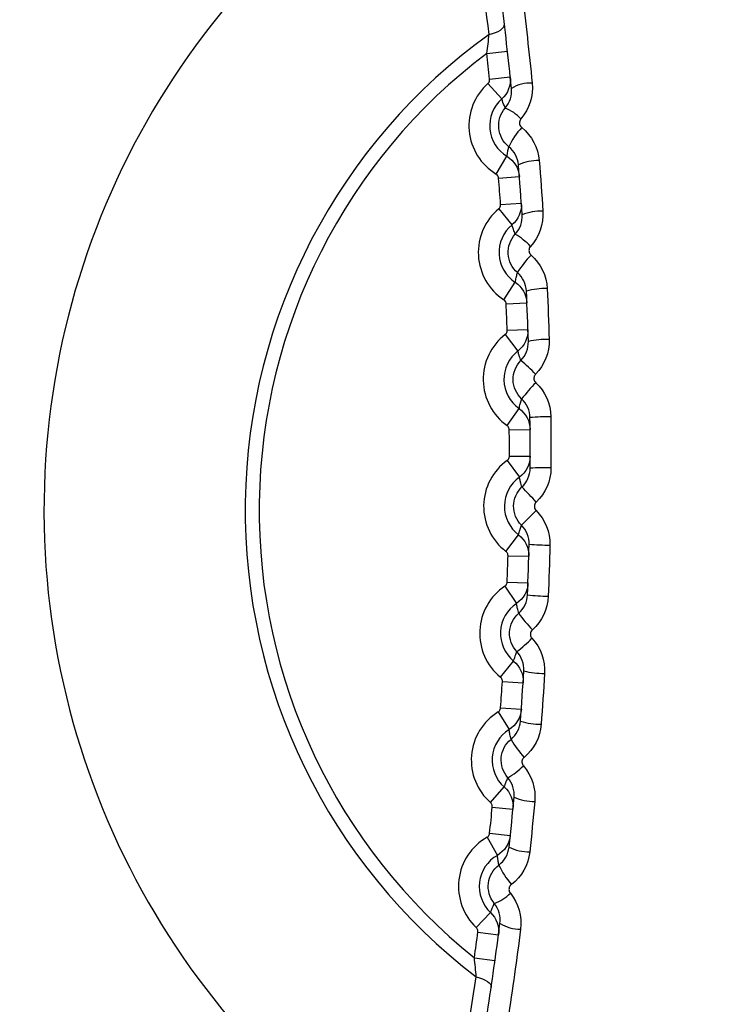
# Model space of a CAD drawing. Header units: millimetres. Extents: x 15440 to 16422, y 10215 to 11289.
# Tile 83 of 143: x 15960.73 to 15967.56, y 10762.25 to 10771.72. Entities that reach past the tile are written whole.
import ezdxf

# ---------------------------------------------------------------- set-up
doc = ezdxf.new("R2010")
doc.units = ezdxf.units.MM

msp = doc.modelspace()

# ---------------------------------------------------------------- linework, layer by layer
at = {"color": 7, "linetype": 'Continuous', "lineweight": 25}
for p, q in [((15965.2283, 10771.395), (15965.4271, 10771.4173)), ((15965.2552, 10771.1482), (15965.4541, 10771.1691)), ((15965.2387, 10771.1056), (15965.3717, 10770.9563)), ((15965.3182, 10770.234), (15965.422, 10770.4049)), ((15965.3421, 10770.1951), (15965.5415, 10770.2105)), ((15965.3428, 10769.8996), (15965.4705, 10769.7457)), ((15965.3608, 10769.9416), (15965.5603, 10769.9556)), ((15965.3919, 10769.0257), (15965.5016, 10769.193)), ((15965.4144, 10768.986), (15965.6142, 10768.9945)), ((15965.4048, 10768.6907), (15965.5271, 10768.5325)), ((15965.4242, 10768.7321), (15965.6241, 10768.739)), ((15965.4233, 10767.8157), (15965.5388, 10767.979)), ((15965.4444, 10767.7752), (15965.6444, 10767.7767)), ((15965.4454, 10767.521), (15965.6454, 10767.5211)), ((15965.4245, 10767.4804), (15965.5412, 10767.318)), ((15965.4125, 10766.6053), (15965.5336, 10766.7644)), ((15965.4322, 10766.5641), (15965.6321, 10766.5586)), ((15965.4243, 10766.31), (15965.6242, 10766.3031)), ((15965.402, 10766.2702), (15965.513, 10766.1038)), ((15965.3595, 10765.396), (15965.486, 10765.5508)), ((15965.3777, 10765.3541), (15965.5773, 10765.3416)), ((15965.3373, 10765.0614), (15965.4424, 10764.8913)), ((15965.3609, 10765.1005), (15965.5604, 10765.0866)), ((15965.2642, 10764.1892), (15965.3962, 10764.3396)), ((15965.281, 10764.1468), (15965.4801, 10764.1273)), ((15965.2304, 10763.8557), (15965.3295, 10763.682)), ((15965.2554, 10763.8939), (15965.4543, 10763.873)), ((15965.127, 10762.9866), (15965.2641, 10763.1322)), ((15965.1423, 10762.9436), (15965.3405, 10762.9172)), ((15965.1087, 10762.6976), (15965.3067, 10762.6698))]:
    msp.add_line(p, q, dxfattribs=at)
at = {"color": 7, "linetype": 'Continuous', "lineweight": 25, "flags": 128}
for points in [[(15965.2508, 10771.5781), (15965.2824, 10771.586), (15965.3115, 10771.5957), (15965.3375, 10771.6069), (15965.3594, 10771.6195), (15965.3768, 10771.6329), (15965.3891, 10771.6468), (15965.396, 10771.6608), (15965.3972, 10771.6746)], [(15965.1261, 10762.5139), (15965.1574, 10762.5052), (15965.1863, 10762.4947), (15965.2119, 10762.4827), (15965.2335, 10762.4696), (15965.2505, 10762.4557), (15965.2625, 10762.4415), (15965.2689, 10762.4272), (15965.2698, 10762.4135)]]:
    msp.add_lwpolyline(points, dxfattribs=at)
at = {"color": 7, "linetype": 'Continuous', "lineweight": 25}
for centre, radius, start, end in [((15968.5418, 10767.0272), 12.6997, 133.39493, 46.60507), ((15968.5418, 10766.9999), 7.575, 117.99492, 240.42843), ((15968.5418, 10766.9999), 5.6383, 125.70953, 232.71382), ((15968.5418, 10766.9999), 5.5042, 127.01264, 231.4107), ((15930.7454, 10767.5199), 34.7, 6.00183, 6.41173), ((15965.6007, 10770.6992), 0.5443, 131.68984, 238.73351), ((15965.6512, 10770.7467), 0.3629, 87.84292, 120.7797), ((15965.6007, 10770.6992), 0.3443, 131.68984, 238.73351), ((15965.2407, 10770.4639), 0.437, 43.63055, 67.82956), ((15966.0787, 10770.1961), 0.7067, 136.67, 154.76366), ((15965.7166, 10769.9342), 0.4297, 87.89409, 115.33809), ((15930.7454, 10767.5199), 34.7, 4.00183, 4.42152), ((15965.6904, 10769.4808), 0.5443, 129.68984, 236.73351), ((15965.7505, 10769.3837), 0.4939, 87.98783, 111.68448), ((15965.6904, 10769.4808), 0.3443, 129.68984, 236.73351), ((15965.1544, 10769.0695), 0.6814, 43.48802, 59.33988), ((15966.3472, 10768.7858), 0.9644, 136.00155, 148.75517), ((15965.7889, 10768.4798), 0.6536, 88.21424, 105.95192), ((15930.7454, 10767.5199), 34.7, 2.00183, 2.42152), ((15965.7375, 10768.2601), 0.5443, 127.68984, 234.73351), ((15965.8046, 10767.8006), 0.8429, 88.41011, 102.09987), ((15965.7375, 10768.2601), 0.3443, 127.68984, 234.73351), ((15964.6621, 10767.3307), 1.4248, 43.38097, 51.16766), ((15966.9737, 10766.9764), 1.7859, 135.52119, 142.15668), ((15965.8099, 10766.3511), 1.5493, 88.76006, 96.1711), ((15930.7454, 10767.5199), 34.7, 0.00183, 0.42152), ((15965.7421, 10767.0384), 0.5443, 125.68984, 232.73351), ((15965.7835, 10763.8226), 3.5863, 89.01434, 92.21081), ((15965.7421, 10767.0384), 0.3443, 125.68984, 232.73351), ((15930.7253, 10734.2225), 47.9903, 43.20893, 43.44744), ((15931.6415, 10800.8053), 47.9903, 314.97591, 315.21442), ((15965.872, 10770.2519), 3.5863, 266.21253, 269.40901), ((15930.7454, 10767.5199), 34.7, 358.00183, 358.42152), ((15965.7039, 10765.8173), 0.5443, 123.68984, 230.73351), ((15965.7039, 10765.8173), 0.3443, 123.68984, 230.73351), ((15965.8288, 10767.7236), 1.5493, 262.25225, 269.66329), ((15966.9749, 10767.0665), 1.7859, 216.26666, 222.90216), ((15964.6545, 10766.7759), 1.4248, 307.25568, 315.04238), ((15965.7836, 10766.2747), 0.8429, 256.32348, 270.01324), ((15930.7454, 10767.5199), 34.7, 356.00183, 356.42152), ((15965.6232, 10764.5983), 0.5443, 121.68984, 228.73351), ((15965.7492, 10765.5962), 0.6536, 252.47142, 270.2091), ((15965.6232, 10764.5983), 0.3443, 121.68984, 228.73351), ((15966.2989, 10765.275), 0.9644, 209.66818, 222.4218), ((15965.0987, 10765.0243), 0.6814, 299.08347, 314.93533), ((15965.686, 10764.6937), 0.4939, 246.73886, 270.43551), ((15930.7454, 10767.5199), 34.7, 354.00183, 354.42152), ((15965.5, 10763.3829), 0.5443, 119.68984, 226.73351), ((15965.6369, 10764.1444), 0.4297, 243.08526, 270.52926), ((15965.5, 10763.3829), 0.3443, 119.68984, 226.73351), ((15965.9917, 10763.8726), 0.7067, 203.65969, 221.75335), ((15965.1467, 10763.6279), 0.437, 290.59379, 314.79279), ((15965.5493, 10763.334), 0.3629, 237.64365, 270.58042), ((15930.7454, 10767.5199), 34.7, 352.01162, 352.42152)]:
    msp.add_arc(centre, radius, start, end, dxfattribs=at)
for points, knots in [([(16085.4428, 10746.5984), (16085.4569, 10747.0421), (16085.4377, 10747.4856), (16085.4322, 10748.3729), (16085.4335, 10748.8166), (16085.4324, 10750.1475), (16085.4317, 10751.0348), (16085.4293, 10753.6968), (16085.4273, 10755.4715), (16085.4223, 10760.7958), (16085.4193, 10764.3454), (16085.41, 10774.994), (16085.4037, 10782.0931), (16085.3829, 10803.3887), (16085.3694, 10817.5805), (16085.3559, 10833.5327), (16085.354, 10835.305), (16085.3509, 10837.963), (16085.35, 10838.8489), (16085.3489, 10840.6207), (16085.3483, 10841.5066), (16085.341, 10842.8353), (16085.3393, 10843.2782), (16085.3444, 10843.9424), (16085.351, 10844.1647), (16085.3238, 10844.6044), (16085.2847, 10844.8214), (16085.1512, 10845.2462), (16085.0609, 10845.4463), (16084.8388, 10845.8248), (16084.7051, 10846.0046), (16084.2588, 10846.487), (16083.8898, 10846.7421), (16083.2891, 10846.9927), (16083.0778, 10847.0564), (16082.6495, 10847.131), (16082.4312, 10847.1418), (16081.7787, 10847.1819), (16081.3437, 10847.21), (16080.0381, 10847.2979), (16079.1672, 10847.3595), (16076.5518, 10847.5303), (16074.8054, 10847.6368), (16071.307, 10847.8429), (16069.5551, 10847.9413), (16064.2924, 10848.2224), (16060.7745, 10848.391), (16050.1978, 10848.841), (16043.1164, 10849.0683), (16028.9247, 10849.366), (16021.8131, 10849.4359), (16007.5967, 10849.4161), (16000.4876, 10849.3237), (15986.303, 10848.9863), (15979.2276, 10848.7431), (15968.6625, 10848.2664), (15965.149, 10848.0885), (15959.8938, 10847.7932), (15958.1448, 10847.6905), (15954.6527, 10847.4703), (15952.9096, 10847.3519), (15950.7337, 10847.2094), (15950.2987, 10847.1812), (15949.6464, 10847.1395), (15949.428, 10847.1271), (15949.0028, 10847.0513), (15948.7955, 10846.9908), (15948.3921, 10846.8217), (15948.1998, 10846.7147), (15947.8451, 10846.4635), (15947.6794, 10846.3163), (15947.3838, 10845.9887), (15947.2553, 10845.8109), (15947.0361, 10845.428), (15946.9461, 10845.2225), (15946.8153, 10844.8031), (15946.7728, 10844.5855), (15946.7486, 10844.2523), (15946.7479, 10844.1409), (15946.7488, 10843.9183), (15946.7495, 10843.807), (15946.7512, 10843.2504), (15946.75, 10842.805), (15946.7458, 10841.4689), (15946.7457, 10840.5782), (15946.7424, 10836.124), (15946.7379, 10832.5598), (15946.7215, 10814.7347), (15946.7086, 10800.4618), (15946.6888, 10779.0472), (15946.6825, 10771.9082), (15946.6726, 10761.2002), (15946.6695, 10757.6308), (15946.6641, 10752.2772), (15946.6622, 10750.4927), (15946.6608, 10748.2622), (15946.6602, 10747.8161), (15946.6595, 10747.147), (15946.6598, 10746.9239), (15946.6583, 10746.4778), (15946.6666, 10746.2558), (15946.7172, 10745.8182), (15946.7566, 10745.6019), (15946.8636, 10745.1741), (15946.932, 10744.9611), (15947.178, 10744.3452), (15947.3928, 10743.9638), (15947.6721, 10743.6196)], [0, 0, 0, 0, 0.003906, 0.003906, 0.007812, 0.007812, 0.015625, 0.015625, 0.03125, 0.03125, 0.0625, 0.0625, 0.125, 0.125, 0.25, 0.25, 0.265625, 0.265625, 0.273437, 0.273437, 0.28125, 0.28125, 0.285156, 0.285156, 0.287109, 0.287109, 0.289062, 0.289062, 0.291016, 0.291016, 0.292969, 0.292969, 0.296875, 0.296875, 0.298828, 0.298828, 0.300781, 0.300781, 0.304687, 0.304687, 0.3125, 0.3125, 0.328125, 0.328125, 0.34375, 0.34375, 0.375, 0.375, 0.4375, 0.4375, 0.5, 0.5, 0.5625, 0.5625, 0.625, 0.625, 0.65625, 0.65625, 0.671875, 0.671875, 0.6875, 0.6875, 0.691406, 0.691406, 0.693359, 0.693359, 0.695312, 0.695312, 0.697266, 0.697266, 0.699219, 0.699219, 0.701172, 0.701172, 0.703125, 0.703125, 0.705078, 0.705078, 0.706055, 0.706055, 0.707031, 0.707031, 0.710937, 0.710937, 0.71875, 0.71875, 0.75, 0.75, 0.875, 0.875, 0.9375, 0.9375, 0.96875, 0.96875, 0.984375, 0.984375, 0.988281, 0.988281, 0.990234, 0.990234, 0.992187, 0.992187, 0.994141, 0.994141, 0.996094, 0.996094, 1, 1, 1, 1]), ([(15955.871, 10767.8634), (15955.9258, 10768.6642), (15956.055, 10769.4471), (15956.3558, 10770.5955), (15956.474, 10770.974), (15956.747, 10771.7221), (15956.9027, 10772.0936), (15957.4173, 10773.1744), (15957.8236, 10773.8541), (15958.5257, 10774.8136), (15958.7753, 10775.1234), (15959.3066, 10775.7222), (15959.5868, 10776.0093), (15960.4585, 10776.8225), (15961.0851, 10777.3059), (15962.0933, 10777.9428), (15962.4425, 10778.1412), (15963.1562, 10778.5029), (15963.5191, 10778.6657), (15964.6253, 10779.1012), (15965.386, 10779.3218), (15966.5628, 10779.5454), (15966.9616, 10779.6017), (15967.7543, 10779.6759), (15968.1503, 10779.6943), (15969.3377, 10779.6938), (15970.129, 10779.6201), (15971.7054, 10779.32), (15972.4672, 10779.0983), (15973.5717, 10778.6625), (15973.9336, 10778.4999), (15974.6442, 10778.1394), (15974.9945, 10777.9404), (15976.0059, 10777.3007), (15976.6322, 10776.8164), (15977.5014, 10776.0046), (15977.7793, 10775.7197), (15978.3107, 10775.1205), (15978.562, 10774.8083), (15979.2652, 10773.8462), (15979.6704, 10773.1665), (15980.1827, 10772.0893), (15980.338, 10771.7186), (15980.6119, 10770.9671), (15980.7303, 10770.5872), (15981.031, 10769.4352), (15981.1595, 10768.651), (15981.2135, 10767.8502)], [0, 0, 0, 0, 0.0625, 0.0625, 0.09375, 0.09375, 0.125, 0.125, 0.1875, 0.1875, 0.21875, 0.21875, 0.25, 0.25, 0.3125, 0.3125, 0.34375, 0.34375, 0.375, 0.375, 0.4375, 0.4375, 0.46875, 0.46875, 0.5, 0.5, 0.5625, 0.5625, 0.625, 0.625, 0.65625, 0.65625, 0.6875, 0.6875, 0.75, 0.75, 0.78125, 0.78125, 0.8125, 0.8125, 0.875, 0.875, 0.90625, 0.90625, 0.9375, 0.9375, 1, 1, 1, 1]), ([(15968.5418, 10755.7499), (15969.2851, 10755.7499), (15970.0207, 10755.8228), (15971.4765, 10756.1141), (15972.1819, 10756.3298), (15973.1969, 10756.7516), (15973.5287, 10756.9088), (15974.1787, 10757.257), (15974.4985, 10757.4491), (15975.4188, 10758.0659), (15975.9846, 10758.5319), (15977.0224, 10759.5714), (15977.4971, 10760.1511), (15978.3115, 10761.3737), (15978.6567, 10762.0202), (15979.0797, 10763.0438), (15979.205, 10763.3952), (15979.4182, 10764.1011), (15979.5068, 10764.4573), (15979.649, 10765.1761), (15979.7025, 10765.5386), (15979.7741, 10766.2702), (15979.7922, 10766.6404), (15979.791, 10767.753), (15979.7177, 10768.4832), (15979.5024, 10769.5617), (15979.4129, 10769.9184), (15979.1978, 10770.6259), (15979.0719, 10770.9766), (15978.6481, 10771.9967), (15978.3021, 10772.6425), (15977.6885, 10773.5601), (15977.4667, 10773.8588), (15976.9965, 10774.4307), (15976.749, 10774.7031), (15975.9703, 10775.4803), (15975.4033, 10775.9459), (15974.4789, 10776.5629), (15974.1599, 10776.7536), (15973.5108, 10777.0997), (15973.1792, 10777.2562), (15972.502, 10777.5362), (15972.1565, 10777.6597), (15971.4512, 10777.8734), (15971.0895, 10777.9638), (15970.0018, 10778.1792), (15969.2721, 10778.2501), (15967.8036, 10778.2496), (15967.0579, 10778.1758), (15965.6166, 10777.8878), (15964.9153, 10777.6749), (15963.8928, 10777.251), (15963.5555, 10777.0912), (15962.905, 10776.7428), (15962.5902, 10776.5537), (15961.6765, 10775.9423), (15961.1071, 10775.4757), (15960.0577, 10774.425), (15959.5929, 10773.8568), (15958.9823, 10772.9423), (15958.7933, 10772.6271), (15958.445, 10771.9752), (15958.2858, 10771.6381), (15957.8636, 10770.6166), (15957.6513, 10769.9154), (15957.4361, 10768.8333), (15957.3816, 10768.4659), (15957.3093, 10767.7285), (15957.2916, 10767.3607), (15957.2922, 10766.2603), (15957.3636, 10765.5305), (15957.5803, 10764.4415), (15957.6709, 10764.0806), (15957.8849, 10763.3764), (15958.1324, 10762.686), (15958.4459, 10762.0228), (15958.7929, 10761.3733), (15958.9844, 10761.0538), (15959.6012, 10760.1314), (15960.0669, 10759.5651), (15960.8452, 10758.7865), (15961.118, 10758.5389), (15961.6913, 10758.0684), (15961.9893, 10757.8477), (15962.9065, 10757.2353), (15963.5527, 10756.8897), (15964.5746, 10756.4661), (15964.9259, 10756.3404), (15965.6327, 10756.1262), (15965.9892, 10756.0372), (15967.0676, 10755.8228), (15967.7985, 10755.7499), (15968.5418, 10755.7499)], [0, 0, 0, 0, 0.03125, 0.03125, 0.0625, 0.0625, 0.078125, 0.078125, 0.09375, 0.09375, 0.125, 0.125, 0.15625, 0.15625, 0.1875, 0.1875, 0.203125, 0.203125, 0.21875, 0.21875, 0.234375, 0.234375, 0.25, 0.25, 0.28125, 0.28125, 0.296875, 0.296875, 0.3125, 0.3125, 0.34375, 0.34375, 0.359375, 0.359375, 0.375, 0.375, 0.40625, 0.40625, 0.421875, 0.421875, 0.4375, 0.4375, 0.453125, 0.453125, 0.46875, 0.46875, 0.5, 0.5, 0.53125, 0.53125, 0.5625, 0.5625, 0.578125, 0.578125, 0.59375, 0.59375, 0.625, 0.625, 0.65625, 0.65625, 0.671875, 0.671875, 0.6875, 0.6875, 0.71875, 0.71875, 0.734375, 0.734375, 0.75, 0.75, 0.78125, 0.78125, 0.796875, 0.796875, 0.8125, 0.828125, 0.828125, 0.84375, 0.84375, 0.875, 0.875, 0.890625, 0.890625, 0.90625, 0.90625, 0.9375, 0.9375, 0.953125, 0.953125, 0.96875, 0.96875, 1, 1, 1, 1]), ([(15965.2387, 10771.1056), (15965.2429, 10771.1093), (15965.2465, 10771.1138), (15965.2492, 10771.1187), (15965.2519, 10771.1236), (15965.2538, 10771.1291), (15965.2547, 10771.1346), (15965.2555, 10771.139), (15965.2556, 10771.1437), (15965.2552, 10771.1482)], [0, 0, 0, 0, 0.00001678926, 0.00001678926, 0.00001678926, 0.00003357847, 0.00003357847, 0.00003357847, 0.00004713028, 0.00004713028, 0.00004713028, 0.00004713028]), ([(15965.4056, 10770.8686), (15965.4052, 10770.8696), (15965.4048, 10770.8705), (15965.4044, 10770.8715), (15965.4018, 10770.8775), (15965.3992, 10770.8835), (15965.3968, 10770.8896), (15965.3877, 10770.9117), (15965.3794, 10770.934), (15965.3717, 10770.9563)], [0.000182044, 0.000182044, 0.000182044, 0.000182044, 0.000509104, 0.000509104, 0.000509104, 0.002545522, 0.002545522, 0.002545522, 0.010026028, 0.010026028, 0.010026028, 0.010026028]), ([(15965.4395, 10770.4974), (15965.3848, 10770.5411), (15965.3497, 10770.6069), (15965.3371, 10770.7445), (15965.3597, 10770.8157), (15965.4056, 10770.8686)], [0, 0, 0, 0, 0.5, 0.5, 1, 1, 1, 1]), ([(15965.557, 10770.7654), (15965.5537, 10770.7617), (15965.5509, 10770.7574), (15965.5487, 10770.7529), (15965.5458, 10770.747), (15965.5439, 10770.7404), (15965.5431, 10770.7338), (15965.5424, 10770.7273), (15965.5427, 10770.7205), (15965.5442, 10770.714), (15965.5456, 10770.7076), (15965.5481, 10770.7014), (15965.5516, 10770.6958), (15965.5551, 10770.6902), (15965.5596, 10770.6851), (15965.5647, 10770.681)], [0, 0, 0, 0, 0.00001509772, 0.00001509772, 0.00001509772, 0.00003531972, 0.00003531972, 0.00003531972, 0.00005545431, 0.00005545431, 0.00005545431, 0.00007543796, 0.00007543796, 0.00007543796, 0.00009538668, 0.00009538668, 0.00009538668, 0.00009538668]), ([(15965.422, 10770.4049), (15965.4243, 10770.4203), (15965.4269, 10770.4357), (15965.4298, 10770.4512), (15965.4305, 10770.4546), (15965.4311, 10770.458), (15965.4318, 10770.4614), (15965.4342, 10770.4734), (15965.4367, 10770.4854), (15965.4395, 10770.4974)], [0.000198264, 0.000198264, 0.000198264, 0.000198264, 0.005139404, 0.005139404, 0.005139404, 0.006232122, 0.006232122, 0.006232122, 0.010053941, 0.010053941, 0.010053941, 0.010053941]), ([(15965.3421, 10770.1951), (15965.3417, 10770.2007), (15965.3403, 10770.2062), (15965.338, 10770.2114), (15965.3358, 10770.2165), (15965.3326, 10770.2213), (15965.3288, 10770.2254), (15965.3257, 10770.2287), (15965.3221, 10770.2316), (15965.3182, 10770.234)], [0, 0, 0, 0, 0.0000167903, 0.0000167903, 0.0000167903, 0.00003358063, 0.00003358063, 0.00003358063, 0.00004713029, 0.00004713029, 0.00004713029, 0.00004713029]), ([(15965.3428, 10769.8996), (15965.3471, 10769.9032), (15965.3509, 10769.9076), (15965.3538, 10769.9124), (15965.3566, 10769.9172), (15965.3587, 10769.9225), (15965.3599, 10769.928), (15965.3608, 10769.9325), (15965.3611, 10769.9371), (15965.3608, 10769.9416)], [0, 0, 0, 0, 0.00001678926, 0.00001678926, 0.00001678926, 0.00003357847, 0.00003357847, 0.00003357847, 0.00004713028, 0.00004713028, 0.00004713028, 0.00004713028]), ([(15965.5019, 10769.6556), (15965.4959, 10769.6706), (15965.4904, 10769.6857), (15965.4852, 10769.7007), (15965.4841, 10769.704), (15965.483, 10769.7073), (15965.4818, 10769.7106), (15965.4779, 10769.7223), (15965.4741, 10769.734), (15965.4705, 10769.7457)], [0.000186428, 0.000186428, 0.000186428, 0.000186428, 0.005189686, 0.005189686, 0.005189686, 0.006281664, 0.006281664, 0.006281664, 0.010173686, 0.010173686, 0.010173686, 0.010173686]), ([(15965.5226, 10769.2861), (15965.47, 10769.3314), (15965.4376, 10769.3979), (15965.4299, 10769.5348), (15965.4546, 10769.6047), (15965.5019, 10769.6556)], [0, 0, 0, 0, 0.5, 0.5, 1, 1, 1, 1]), ([(15965.6488, 10769.5384), (15965.6455, 10769.5349), (15965.6426, 10769.5308), (15965.6403, 10769.5265), (15965.6373, 10769.5208), (15965.6352, 10769.5145), (15965.6342, 10769.5081), (15965.6333, 10769.5017), (15965.6334, 10769.4951), (15965.6345, 10769.4888), (15965.6357, 10769.4824), (15965.638, 10769.4762), (15965.6412, 10769.4706), (15965.6444, 10769.4651), (15965.6486, 10769.46), (15965.6534, 10769.4557)], [0, 0, 0, 0, 0.00001463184, 0.00001463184, 0.00001463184, 0.0000342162, 0.0000342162, 0.0000342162, 0.00005377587, 0.00005377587, 0.00005377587, 0.00007326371, 0.00007326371, 0.00007326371, 0.00009271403, 0.00009271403, 0.00009271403, 0.00009271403]), ([(15965.5016, 10769.193), (15965.5045, 10769.2085), (15965.5077, 10769.224), (15965.5111, 10769.2395), (15965.5119, 10769.2429), (15965.5127, 10769.2463), (15965.5135, 10769.2497), (15965.5163, 10769.2618), (15965.5194, 10769.2739), (15965.5226, 10769.2861)], [0.000198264, 0.000198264, 0.000198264, 0.000198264, 0.005203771, 0.005203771, 0.005203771, 0.006295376, 0.006295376, 0.006295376, 0.010193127, 0.010193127, 0.010193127, 0.010193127]), ([(15965.4144, 10768.986), (15965.4142, 10768.9916), (15965.4129, 10768.9973), (15965.4109, 10769.0025), (15965.4088, 10769.0077), (15965.4058, 10769.0126), (15965.4021, 10769.0168), (15965.3991, 10769.0202), (15965.3957, 10769.0233), (15965.3919, 10769.0257)], [0, 0, 0, 0, 0.0000167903, 0.0000167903, 0.0000167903, 0.00003358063, 0.00003358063, 0.00003358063, 0.00004713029, 0.00004713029, 0.00004713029, 0.00004713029]), ([(15965.4048, 10768.6907), (15965.4092, 10768.6942), (15965.4131, 10768.6984), (15965.4162, 10768.7031), (15965.4192, 10768.7078), (15965.4215, 10768.7131), (15965.4228, 10768.7185), (15965.4239, 10768.7229), (15965.4244, 10768.7275), (15965.4242, 10768.7321)], [0, 0, 0, 0, 0.00001678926, 0.00001678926, 0.00001678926, 0.00003357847, 0.00003357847, 0.00003357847, 0.00004713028, 0.00004713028, 0.00004713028, 0.00004713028]), ([(15965.5555, 10768.4406), (15965.5501, 10768.4559), (15965.545, 10768.4712), (15965.5403, 10768.4866), (15965.5393, 10768.4899), (15965.5383, 10768.4932), (15965.5373, 10768.4965), (15965.5337, 10768.5085), (15965.5303, 10768.5205), (15965.5271, 10768.5325)], [0.00019163, 0.00019163, 0.00019163, 0.00019163, 0.0052342, 0.0052342, 0.0052342, 0.00632536, 0.00632536, 0.00632536, 0.01026547, 0.01026547, 0.01026547, 0.01026547]), ([(15965.5633, 10768.072), (15965.5126, 10768.1191), (15965.4827, 10768.1863), (15965.4798, 10768.3228), (15965.5068, 10768.3914), (15965.5555, 10768.4406)], [0, 0, 0, 0, 0.5, 0.5, 1, 1, 1, 1]), ([(15965.6977, 10768.3093), (15965.6943, 10768.3059), (15965.6914, 10768.302), (15965.689, 10768.2979), (15965.6858, 10768.2923), (15965.6835, 10768.2862), (15965.6823, 10768.28), (15965.6811, 10768.2737), (15965.681, 10768.2672), (15965.6819, 10768.2609), (15965.6829, 10768.2546), (15965.6849, 10768.2484), (15965.6879, 10768.2428), (15965.6908, 10768.2372), (15965.6947, 10768.232), (15965.6994, 10768.2277)], [0, 0, 0, 0, 0.00001437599, 0.00001437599, 0.00001437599, 0.00003358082, 0.00003358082, 0.00003358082, 0.00005279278, 0.00005279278, 0.00005279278, 0.00007197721, 0.00007197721, 0.00007197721, 0.00009112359, 0.00009112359, 0.00009112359, 0.00009112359]), ([(15965.5388, 10767.979), (15965.5423, 10767.9945), (15965.546, 10768.01), (15965.5501, 10768.0255), (15965.551, 10768.0289), (15965.5518, 10768.0322), (15965.5528, 10768.0356), (15965.5561, 10768.0477), (15965.5596, 10768.0599), (15965.5633, 10768.072)], [0.00019826, 0.00019826, 0.00019826, 0.00019826, 0.00524024, 0.00524024, 0.00524024, 0.00633122, 0.00633122, 0.00633122, 0.01027585, 0.01027585, 0.01027585, 0.01027585]), ([(15965.4444, 10767.7752), (15965.4444, 10767.7808), (15965.4434, 10767.7865), (15965.4415, 10767.7918), (15965.4396, 10767.797), (15965.4368, 10767.802), (15965.4332, 10767.8064), (15965.4304, 10767.8099), (15965.427, 10767.8131), (15965.4233, 10767.8157)], [0, 0, 0, 0, 0.0000167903, 0.0000167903, 0.0000167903, 0.00003358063, 0.00003358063, 0.00003358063, 0.00004713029, 0.00004713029, 0.00004713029, 0.00004713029]), ([(15965.4245, 10767.4804), (15965.4291, 10767.4837), (15965.4331, 10767.4878), (15965.4363, 10767.4924), (15965.4395, 10767.497), (15965.442, 10767.5022), (15965.4435, 10767.5076), (15965.4447, 10767.5119), (15965.4454, 10767.5165), (15965.4454, 10767.521)], [0, 0, 0, 0, 0.00001678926, 0.00001678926, 0.00001678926, 0.00003357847, 0.00003357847, 0.00003357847, 0.00004713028, 0.00004713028, 0.00004713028, 0.00004713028]), ([(15965.5665, 10767.2249), (15965.5616, 10767.2404), (15965.5571, 10767.2559), (15965.5529, 10767.2715), (15965.552, 10767.2748), (15965.5511, 10767.2782), (15965.5502, 10767.2815), (15965.547, 10767.2937), (15965.544, 10767.3059), (15965.5412, 10767.318)], [0.00019767, 0.00019767, 0.00019767, 0.00019767, 0.00525101, 0.00525101, 0.00525101, 0.00634184, 0.00634184, 0.00634184, 0.01030159, 0.01030159, 0.01030159, 0.01030159]), ([(15965.5615, 10766.8568), (15965.5125, 10766.9055), (15965.4851, 10766.9737), (15965.4869, 10767.11), (15965.5162, 10767.1775), (15965.5665, 10767.2249)], [0, 0, 0, 0, 0.5, 0.5, 1, 1, 1, 1]), ([(15965.7036, 10767.0796), (15965.7002, 10767.0763), (15965.6971, 10767.0725), (15965.6946, 10767.0685), (15965.6912, 10767.0631), (15965.6888, 10767.0571), (15965.6874, 10767.0509), (15965.686, 10767.0448), (15965.6856, 10767.0383), (15965.6863, 10767.032), (15965.687, 10767.0257), (15965.6888, 10767.0195), (15965.6916, 10767.0138), (15965.6943, 10767.0081), (15965.698, 10767.0028), (15965.7025, 10766.9983)], [0, 0, 0, 0, 0.00001429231, 0.00001429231, 0.00001429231, 0.0000333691, 0.0000333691, 0.0000333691, 0.00005246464, 0.00005246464, 0.00005246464, 0.00007154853, 0.00007154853, 0.00007154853, 0.00009059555, 0.00009059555, 0.00009059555, 0.00009059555]), ([(15965.5336, 10766.7644), (15965.5376, 10766.7798), (15965.5419, 10766.7952), (15965.5465, 10766.8106), (15965.5475, 10766.8139), (15965.5485, 10766.8173), (15965.5496, 10766.8206), (15965.5533, 10766.8327), (15965.5573, 10766.8447), (15965.5615, 10766.8568)], [0.00019826, 0.00019826, 0.00019826, 0.00019826, 0.00524884, 0.00524884, 0.00524884, 0.00633967, 0.00633967, 0.00633967, 0.01030218, 0.01030218, 0.01030218, 0.01030218]), ([(15965.4322, 10766.5641), (15965.4324, 10766.5697), (15965.4316, 10766.5754), (15965.4298, 10766.5807), (15965.4281, 10766.586), (15965.4255, 10766.5911), (15965.4221, 10766.5956), (15965.4194, 10766.5992), (15965.4161, 10766.6025), (15965.4125, 10766.6053)], [0, 0, 0, 0, 0.0000167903, 0.0000167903, 0.0000167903, 0.00003358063, 0.00003358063, 0.00003358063, 0.00004713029, 0.00004713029, 0.00004713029, 0.00004713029]), ([(15965.402, 10766.2702), (15965.4067, 10766.2733), (15965.4109, 10766.2772), (15965.4142, 10766.2817), (15965.4176, 10766.2862), (15965.4203, 10766.2913), (15965.422, 10766.2966), (15965.4233, 10766.3009), (15965.4241, 10766.3055), (15965.4243, 10766.31)], [0, 0, 0, 0, 0.00001678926, 0.00001678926, 0.00001678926, 0.00003357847, 0.00003357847, 0.00003357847, 0.00004713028, 0.00004713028, 0.00004713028, 0.00004713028]), ([(15965.535, 10766.0101), (15965.5306, 10766.0257), (15965.5266, 10766.0413), (15965.523, 10766.0569), (15965.5222, 10766.0603), (15965.5214, 10766.0637), (15965.5207, 10766.0671), (15965.5179, 10766.0793), (15965.5154, 10766.0916), (15965.513, 10766.1038)], [0.00020457, 0.00020457, 0.00020457, 0.00020457, 0.00524017, 0.00524017, 0.00524017, 0.00633115, 0.00633115, 0.00633115, 0.01028215, 0.01028215, 0.01028215, 0.01028215]), ([(15965.517, 10765.6419), (15965.4697, 10765.6923), (15965.4446, 10765.7615), (15965.4512, 10765.8979), (15965.4829, 10765.9645), (15965.535, 10766.0101)], [0, 0, 0, 0, 0.5, 0.5, 1, 1, 1, 1]), ([(15965.6667, 10765.8507), (15965.6631, 10765.8476), (15965.6599, 10765.8439), (15965.6572, 10765.84), (15965.6537, 10765.8347), (15965.651, 10765.8287), (15965.6493, 10765.8226), (15965.6477, 10765.8165), (15965.6471, 10765.8099), (15965.6476, 10765.8036), (15965.6481, 10765.7973), (15965.6497, 10765.7909), (15965.6523, 10765.7851), (15965.6548, 10765.7793), (15965.6584, 10765.7738), (15965.6627, 10765.7692)], [0, 0, 0, 0, 0.00001434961, 0.00001434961, 0.00001434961, 0.00003354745, 0.00003354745, 0.00003354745, 0.00005276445, 0.00005276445, 0.00005276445, 0.00007196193, 0.00007196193, 0.00007196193, 0.00009112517, 0.00009112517, 0.00009112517, 0.00009112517]), ([(15965.486, 10765.5508), (15965.4906, 10765.566), (15965.4954, 10765.5812), (15965.5005, 10765.5963), (15965.5016, 10765.5996), (15965.5028, 10765.6029), (15965.5039, 10765.6062), (15965.508, 10765.6181), (15965.5124, 10765.63), (15965.517, 10765.6419)], [0.00019826, 0.00019826, 0.00019826, 0.00019826, 0.00522953, 0.00522953, 0.00522953, 0.00632069, 0.00632069, 0.00632069, 0.01027211, 0.01027211, 0.01027211, 0.01027211]), ([(15965.3777, 10765.3541), (15965.3781, 10765.3597), (15965.3775, 10765.3654), (15965.3759, 10765.3708), (15965.3744, 10765.3762), (15965.3719, 10765.3814), (15965.3687, 10765.386), (15965.3661, 10765.3897), (15965.363, 10765.3931), (15965.3595, 10765.396)], [0, 0, 0, 0, 0.0000167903, 0.0000167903, 0.0000167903, 0.00003358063, 0.00003358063, 0.00003358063, 0.00004713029, 0.00004713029, 0.00004713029, 0.00004713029]), ([(15965.3373, 10765.0614), (15965.3421, 10765.0644), (15965.3464, 10765.0682), (15965.3499, 10765.0725), (15965.3534, 10765.0769), (15965.3563, 10765.0819), (15965.3581, 10765.0872), (15965.3597, 10765.0914), (15965.3606, 10765.096), (15965.3609, 10765.1005)], [0, 0, 0, 0, 0.00001678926, 0.00001678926, 0.00001678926, 0.00003357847, 0.00003357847, 0.00003357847, 0.00004713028, 0.00004713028, 0.00004713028, 0.00004713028]), ([(15965.4609, 10764.7976), (15965.4571, 10764.8133), (15965.4537, 10764.8289), (15965.4507, 10764.8444), (15965.45, 10764.8479), (15965.4494, 10764.8513), (15965.4487, 10764.8547), (15965.4464, 10764.8669), (15965.4443, 10764.8791), (15965.4424, 10764.8913)], [0.000212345, 0.000212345, 0.000212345, 0.000212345, 0.0052017, 0.0052017, 0.0052017, 0.006293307, 0.006293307, 0.006293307, 0.010207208, 0.010207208, 0.010207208, 0.010207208]), ([(15965.43, 10764.4287), (15965.3841, 10764.481), (15965.3613, 10764.5513), (15965.3727, 10764.688), (15965.407, 10764.7537), (15965.4609, 10764.7976)], [0, 0, 0, 0, 0.5, 0.5, 1, 1, 1, 1]), ([(15965.5869, 10764.6244), (15965.5832, 10764.6213), (15965.5798, 10764.6178), (15965.577, 10764.6139), (15965.5732, 10764.6086), (15965.5702, 10764.6027), (15965.5683, 10764.5965), (15965.5665, 10764.5903), (15965.5657, 10764.5837), (15965.5659, 10764.5773), (15965.5662, 10764.5708), (15965.5676, 10764.5644), (15965.57, 10764.5584), (15965.5724, 10764.5524), (15965.5758, 10764.5467), (15965.58, 10764.5419)], [0, 0, 0, 0, 0.00001451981, 0.00001451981, 0.00001451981, 0.00003408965, 0.00003408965, 0.00003408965, 0.00005367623, 0.00005367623, 0.00005367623, 0.00007321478, 0.00007321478, 0.00007321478, 0.00009272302, 0.00009272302, 0.00009272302, 0.00009272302]), ([(15965.3962, 10764.3396), (15965.4012, 10764.3544), (15965.4065, 10764.3693), (15965.4121, 10764.3841), (15965.4133, 10764.3874), (15965.4145, 10764.3906), (15965.4158, 10764.3939), (15965.4203, 10764.4055), (15965.425, 10764.4171), (15965.43, 10764.4287)], [0.000198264, 0.000198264, 0.000198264, 0.000198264, 0.005182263, 0.005182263, 0.005182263, 0.00627424, 0.00627424, 0.00627424, 0.010185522, 0.010185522, 0.010185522, 0.010185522]), ([(15965.281, 10764.1468), (15965.2816, 10764.1524), (15965.2812, 10764.1581), (15965.2798, 10764.1635), (15965.2785, 10764.169), (15965.2762, 10764.1742), (15965.2732, 10764.1789), (15965.2707, 10764.1827), (15965.2677, 10764.1862), (15965.2642, 10764.1892)], [0, 0, 0, 0, 0.0000167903, 0.0000167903, 0.0000167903, 0.00003358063, 0.00003358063, 0.00003358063, 0.00004713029, 0.00004713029, 0.00004713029, 0.00004713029]), ([(15965.2304, 10763.8557), (15965.2353, 10763.8585), (15965.2397, 10763.8621), (15965.2434, 10763.8663), (15965.2471, 10763.8706), (15965.2501, 10763.8755), (15965.2521, 10763.8807), (15965.2538, 10763.8849), (15965.2549, 10763.8894), (15965.2554, 10763.8939)], [0, 0, 0, 0, 0.00001678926, 0.00001678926, 0.00001678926, 0.00003357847, 0.00003357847, 0.00003357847, 0.00004713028, 0.00004713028, 0.00004713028, 0.00004713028]), ([(15965.3445, 10763.589), (15965.3413, 10763.6046), (15965.3385, 10763.62), (15965.3361, 10763.6355), (15965.3355, 10763.6389), (15965.335, 10763.6424), (15965.3345, 10763.6458), (15965.3326, 10763.6579), (15965.331, 10763.6699), (15965.3295, 10763.682)], [0.000221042, 0.000221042, 0.000221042, 0.000221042, 0.00513558, 0.00513558, 0.00513558, 0.0062283, 0.0062283, 0.0062283, 0.01007672, 0.01007672, 0.01007672, 0.01007672]), ([(15965.3004, 10763.2189), (15965.2559, 10763.273), (15965.2353, 10763.3447), (15965.2516, 10763.4819), (15965.2885, 10763.5469), (15965.3445, 10763.589)], [0, 0, 0, 0, 0.5, 0.5, 1, 1, 1, 1]), ([(15965.4645, 10763.402), (15965.4606, 10763.3991), (15965.4571, 10763.3956), (15965.454, 10763.3917), (15965.4499, 10763.3865), (15965.4466, 10763.3805), (15965.4445, 10763.3743), (15965.4423, 10763.368), (15965.4413, 10763.3612), (15965.4413, 10763.3546), (15965.4414, 10763.348), (15965.4425, 10763.3413), (15965.4448, 10763.3351), (15965.447, 10763.3289), (15965.4503, 10763.323), (15965.4545, 10763.3178)], [0, 0, 0, 0, 0.00001477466, 0.00001477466, 0.00001477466, 0.00003497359, 0.00003497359, 0.00003497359, 0.00005519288, 0.00005519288, 0.00005519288, 0.00007531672, 0.00007531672, 0.00007531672, 0.00009541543, 0.00009541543, 0.00009541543, 0.00009541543]), ([(15965.2641, 10763.1322), (15965.2695, 10763.1467), (15965.2752, 10763.1611), (15965.2812, 10763.1755), (15965.2826, 10763.1787), (15965.2839, 10763.182), (15965.2853, 10763.1852), (15965.2901, 10763.1964), (15965.2951, 10763.2077), (15965.3004, 10763.2189)], [0.000198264, 0.000198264, 0.000198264, 0.000198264, 0.005106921, 0.005106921, 0.005106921, 0.006200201, 0.006200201, 0.006200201, 0.010042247, 0.010042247, 0.010042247, 0.010042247]), ([(15965.1423, 10762.9436), (15965.143, 10762.9491), (15965.1428, 10762.9549), (15965.1417, 10762.9603), (15965.1405, 10762.9658), (15965.1384, 10762.9712), (15965.1355, 10762.976), (15965.1332, 10762.9799), (15965.1303, 10762.9835), (15965.127, 10762.9866)], [0, 0, 0, 0, 0.0000167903, 0.0000167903, 0.0000167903, 0.00003358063, 0.00003358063, 0.00003358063, 0.00004713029, 0.00004713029, 0.00004713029, 0.00004713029])]:
    msp.add_open_spline(points, degree=3, knots=knots, dxfattribs=at)
for points in [[(15965.2508, 10771.5781), (15965.1949, 10772.0197), (15965.1315, 10772.4572), (15965.0603, 10772.8921)], [(15965.5664, 10771.9779), (15965.6027, 10771.6896), (15965.6355, 10771.4001), (15965.6649, 10771.1094)], [(15965.4655, 10771.0585), (15965.4363, 10771.3454), (15965.4036, 10771.6311), (15965.3674, 10771.9156)], [(15965.2283, 10771.395), (15965.2366, 10771.4575), (15965.2442, 10771.5193), (15965.2508, 10771.5781)], [(15965.4541, 10771.1691), (15965.4624, 10771.0899), (15965.4312, 10771.0093), (15965.3717, 10770.9563)], [(15965.4056, 10770.8686), (15965.4513, 10770.9214), (15965.4725, 10770.9904), (15965.4655, 10771.0585)], [(15965.6649, 10771.1094), (15965.6774, 10770.9855), (15965.6387, 10770.8604), (15965.557, 10770.7654)], [(15965.5647, 10770.681), (15965.6617, 10770.6031), (15965.7225, 10770.4871), (15965.7324, 10770.3636)], [(15965.5327, 10770.3226), (15965.5272, 10770.3905), (15965.4935, 10770.4544), (15965.4395, 10770.4974)], [(15965.422, 10770.4049), (15965.4901, 10770.3636), (15965.5354, 10770.2899), (15965.5415, 10770.2105)], [(15965.7324, 10770.3636), (15965.7453, 10770.2018), (15965.7571, 10770.0397), (15965.7678, 10769.8774)], [(15965.568, 10769.8427), (15965.5573, 10770.0029), (15965.5455, 10770.1629), (15965.5327, 10770.3226)], [(15965.5603, 10769.9556), (15965.5658, 10769.8761), (15965.5319, 10769.7966), (15965.4705, 10769.7457)], [(15965.5019, 10769.6556), (15965.5487, 10769.7063), (15965.5725, 10769.7746), (15965.568, 10769.8427)], [(15965.7678, 10769.8774), (15965.776, 10769.7537), (15965.7329, 10769.63), (15965.6488, 10769.5384)], [(15965.6534, 10769.4557), (15965.747, 10769.3746), (15965.8036, 10769.2567), (15965.8092, 10769.1332)], [(15965.6092, 10769.1083), (15965.6061, 10769.1765), (15965.5746, 10769.2414), (15965.5226, 10769.2861)], [(15965.5016, 10769.193), (15965.5682, 10769.1493), (15965.6108, 10769.0741), (15965.6142, 10768.9945)], [(15965.8092, 10769.1332), (15965.8166, 10768.97), (15965.8228, 10768.8066), (15965.8279, 10768.6432)], [(15965.6279, 10768.6248), (15965.6228, 10768.7861), (15965.6165, 10768.9473), (15965.6092, 10769.1083)], [(15965.6241, 10768.739), (15965.6269, 10768.6594), (15965.5901, 10768.5812), (15965.5271, 10768.5325)], [(15965.5555, 10768.4406), (15965.6038, 10768.4893), (15965.63, 10768.5566), (15965.6279, 10768.6248)], [(15965.8279, 10768.6432), (15965.8318, 10768.5195), (15965.7845, 10768.3976), (15965.6977, 10768.3093)], [(15965.6994, 10768.2277), (15965.7898, 10768.1433), (15965.8422, 10768.0237), (15965.8435, 10767.9001)], [(15965.6434, 10767.8914), (15965.6427, 10767.9597), (15965.6134, 10768.0257), (15965.5633, 10768.072)], [(15965.5388, 10767.979), (15965.6038, 10767.933), (15965.6438, 10767.8564), (15965.6444, 10767.7767)], [(15965.8435, 10767.9001), (15965.8452, 10767.7362), (15965.8458, 10767.5723), (15965.8452, 10767.4083)], [(15965.6452, 10767.4062), (15965.6457, 10767.568), (15965.6451, 10767.7297), (15965.6434, 10767.8914)], [(15965.6454, 10767.5211), (15965.6454, 10767.4414), (15965.6059, 10767.3645), (15965.5412, 10767.318)], [(15965.5665, 10767.2249), (15965.6163, 10767.2717), (15965.645, 10767.3379), (15965.6452, 10767.4062)], [(15965.8452, 10767.4083), (15965.8448, 10767.2847), (15965.7933, 10767.1646), (15965.7036, 10767.0796)], [(15965.7025, 10766.9983), (15965.7898, 10766.9108), (15965.838, 10766.7894), (15965.835, 10766.6658)], [(15965.6351, 10766.6734), (15965.6368, 10766.7417), (15965.6099, 10766.8087), (15965.5615, 10766.8568)], [(15965.5336, 10766.7644), (15965.597, 10766.7162), (15965.6343, 10766.6382), (15965.6321, 10766.5586)], [(15965.62, 10766.1884), (15965.6261, 10766.35), (15965.6312, 10766.5117), (15965.6351, 10766.6734)], [(15965.835, 10766.6658), (15965.831, 10766.5019), (15965.826, 10766.338), (15965.8197, 10766.1743)], [(15965.6242, 10766.3031), (15965.6214, 10766.2234), (15965.5793, 10766.148), (15965.513, 10766.1038)], [(15965.535, 10766.0101), (15965.5863, 10766.055), (15965.6174, 10766.1202), (15965.62, 10766.1884)], [(15965.8197, 10766.1743), (15965.815, 10766.0507), (15965.7594, 10765.9326), (15965.6667, 10765.8507)], [(15965.6627, 10765.7692), (15965.7471, 10765.6785), (15965.791, 10765.5553), (15965.7838, 10765.4319)], [(15965.5843, 10765.4558), (15965.5883, 10765.5239), (15965.5639, 10765.5919), (15965.517, 10765.6419)], [(15965.486, 10765.5508), (15965.5477, 10765.5004), (15965.5823, 10765.4212), (15965.5773, 10765.3416)], [(15965.5523, 10764.9729), (15965.5641, 10765.1337), (15965.5747, 10765.2946), (15965.5843, 10765.4558)], [(15965.7838, 10765.4319), (15965.7741, 10765.2686), (15965.7634, 10765.1055), (15965.7516, 10764.9426)], [(15965.5604, 10765.0866), (15965.5549, 10765.0071), (15965.5102, 10764.9331), (15965.4424, 10764.8913)], [(15965.4609, 10764.7976), (15965.514, 10764.8408), (15965.5473, 10764.9048), (15965.5523, 10764.9729)], [(15965.7516, 10764.9426), (15965.7426, 10764.8192), (15965.6827, 10764.7029), (15965.5869, 10764.6244)], [(15965.58, 10764.5419), (15965.6616, 10764.4481), (15965.7013, 10764.3231), (15965.6897, 10764.1998)], [(15965.4909, 10764.2399), (15965.4973, 10764.3078), (15965.4754, 10764.3768), (15965.43, 10764.4287)], [(15965.3962, 10764.3396), (15965.456, 10764.287), (15965.4878, 10764.2066), (15965.4801, 10764.1273)], [(15965.4424, 10763.7612), (15965.4596, 10763.9205), (15965.4758, 10764.0801), (15965.4909, 10764.2399)], [(15965.6897, 10764.1998), (15965.6745, 10764.0378), (15965.6582, 10763.8761), (15965.6409, 10763.7147)], [(15965.4543, 10763.873), (15965.446, 10763.7938), (15965.3987, 10763.7214), (15965.3295, 10763.682)], [(15965.3445, 10763.589), (15965.3996, 10763.6305), (15965.435, 10763.6935), (15965.4424, 10763.7612)], [(15965.6409, 10763.7147), (15965.6276, 10763.5916), (15965.5636, 10763.4772), (15965.4645, 10763.402)], [(15965.4545, 10763.3178), (15965.5334, 10763.2209), (15965.5688, 10763.0943), (15965.5529, 10762.9711)], [(15965.355, 10763.0274), (15965.3638, 10763.0951), (15965.3445, 10763.165), (15965.3004, 10763.2189)], [(15965.2641, 10763.1322), (15965.3221, 10763.0776), (15965.351, 10762.9962), (15965.3405, 10762.9172)], [(15965.2334, 10762.1733), (15965.2773, 10762.4567), (15965.3179, 10762.7414), (15965.355, 10763.0274)], [(15965.5529, 10762.9711), (15965.5156, 10762.6813), (15965.4747, 10762.3928), (15965.4305, 10762.1056)], [(15965.1261, 10762.5139), (15965.1211, 10762.5729), (15965.1152, 10762.6349), (15965.1087, 10762.6976)], [(15964.8995, 10761.2057), (15964.9826, 10761.6384), (15965.0581, 10762.0741), (15965.1261, 10762.5139)]]:
    msp.add_open_spline(points, degree=3, dxfattribs=at)

doc.saveas('drawing.dxf')
